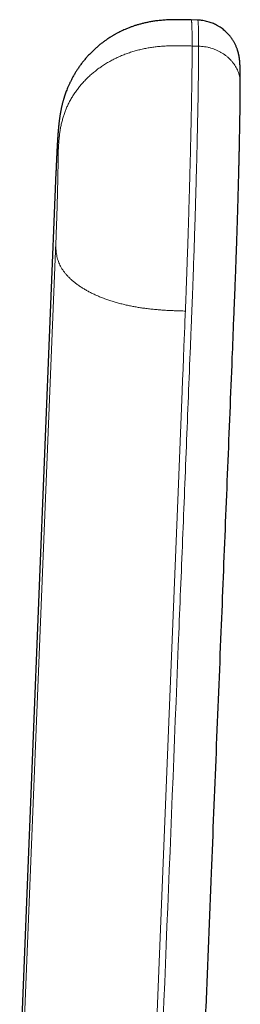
# Model space of a CAD drawing. Header units: millimetres. Extents: x 8 to 709, y 12 to 626.
# Tile 33 of 44: x 411 to 421, y 482 to 528. Entities that reach past the tile are written whole.
import ezdxf

# ---------------------------------------------------------------- set-up
doc = ezdxf.new("R2010")
doc.units = ezdxf.units.MM

msp = doc.modelspace()

# ---------------------------------------------------------------- linework, layer by layer
at = {"color": 7, "linetype": 'Continuous', "lineweight": 30}
for p, q in [((419.421, 527.694), (419.121, 527.703)), ((419.121, 527.702), (419.121, 527.702))]:
    msp.add_line(p, q, dxfattribs=at)
at = {"color": 8, "linetype": 'Continuous', "lineweight": 0}
for p, q in [((419.463, 526.486), (419.163, 526.495)), ((411.177, 478.843), (412.852, 520.387)), ((412.852, 517.387), (411.177, 475.843))]:
    msp.add_line(p, q, dxfattribs=at)
at = {"color": 7, "linetype": 'Continuous', "lineweight": 30, "flags": 128}
msp.add_lwpolyline([(412.856, 520.648), (412.067, 501.075), (411.181, 479.101)], dxfattribs=at)
at = {"color": 8, "linetype": 'Continuous', "lineweight": 0, "flags": 128}
msp.add_lwpolyline([(417.104, 470.947), (418.081, 495.155), (418.51, 505.806), (418.699, 510.492), (418.72, 511.008), (418.741, 511.523), (418.761, 512.039), (418.782, 512.558), (418.795, 512.866), (418.807, 513.178), (418.82, 513.495), (418.826, 513.647), (418.832, 513.796), (418.838, 513.937), (418.843, 514.073), (418.849, 514.206)], dxfattribs=at)
at = {"color": 7, "linetype": 'Continuous', "lineweight": 30}
for points, knots in [([(419.121, 527.703), (419.03, 527.706), (418.852, 527.711), (418.589, 527.716), (418.336, 527.716), (418.092, 527.71), (417.859, 527.697), (417.636, 527.676), (417.429, 527.651), (417.237, 527.62), (417.061, 527.586), (416.893, 527.548), (416.736, 527.507), (416.587, 527.463), (416.444, 527.417), (416.308, 527.368), (416.178, 527.317), (416.059, 527.267), (415.952, 527.219), (415.854, 527.173), (415.768, 527.129), (415.696, 527.091), (415.638, 527.06), (415.59, 527.033), (415.545, 527.007), (415.499, 526.98), (415.451, 526.952), (415.401, 526.921), (415.334, 526.878), (415.249, 526.822), (415.145, 526.75), (415.035, 526.67), (414.92, 526.582), (414.802, 526.484), (414.681, 526.378), (414.557, 526.263), (414.432, 526.137), (414.311, 526.008), (414.197, 525.877), (414.09, 525.746), (413.989, 525.611), (413.894, 525.477), (413.807, 525.347), (413.725, 525.213), (413.646, 525.076), (413.572, 524.938), (413.507, 524.807), (413.449, 524.682), (413.399, 524.565), (413.354, 524.454), (413.316, 524.352), (413.282, 524.258), (413.259, 524.188), (413.243, 524.138), (413.233, 524.109), (413.224, 524.079), (413.215, 524.048), (413.204, 524.013), (413.192, 523.97), (413.178, 523.921), (413.164, 523.868), (413.15, 523.814), (413.137, 523.762), (413.124, 523.707), (413.111, 523.649), (413.098, 523.587), (413.086, 523.527), (413.074, 523.467), (413.064, 523.412), (413.055, 523.364), (413.048, 523.322), (413.041, 523.279), (413.034, 523.235), (413.028, 523.192), (413.022, 523.152), (413.017, 523.115), (413.012, 523.08), (413.008, 523.044), (413.003, 523.01), (412.999, 522.975), (412.995, 522.936), (412.99, 522.895), (412.986, 522.858), (412.983, 522.831), (412.981, 522.806), (412.978, 522.784), (412.976, 522.762), (412.974, 522.738), (412.971, 522.709), (412.968, 522.672), (412.964, 522.631), (412.961, 522.592), (412.958, 522.557), (412.955, 522.523), (412.953, 522.491), (412.95, 522.461), (412.948, 522.432), (412.946, 522.405), (412.944, 522.376), (412.942, 522.347), (412.94, 522.318), (412.938, 522.291), (412.937, 522.268), (412.935, 522.247), (412.934, 522.224), (412.932, 522.197), (412.93, 522.171), (412.929, 522.148), (412.928, 522.126), (412.926, 522.102), (412.925, 522.075), (412.923, 522.046), (412.921, 522.017), (412.919, 521.985), (412.917, 521.953), (412.916, 521.921), (412.914, 521.892), (412.912, 521.865), (412.911, 521.834), (412.909, 521.799), (412.907, 521.762), (412.905, 521.728), (412.903, 521.696), (412.902, 521.665), (412.9, 521.629), (412.898, 521.589), (412.896, 521.543), (412.893, 521.497), (412.891, 521.454), (412.89, 521.417), (412.888, 521.386), (412.887, 521.356), (412.885, 521.323), (412.884, 521.287), (412.882, 521.252), (412.881, 521.223), (412.88, 521.199), (412.879, 521.181), (412.878, 521.164), (412.877, 521.145), (412.876, 521.121), (412.875, 521.092), (412.873, 521.057), (412.871, 521.013), (412.869, 520.959), (412.866, 520.894), (412.863, 520.82), (412.86, 520.738), (412.857, 520.679), (412.856, 520.648)], [0, 0, 0, 0, 0.022676, 0.044523, 0.065557, 0.085786, 0.105213, 0.123837, 0.141657, 0.157282, 0.172223, 0.186476, 0.200035, 0.212891, 0.22504, 0.237476, 0.249052, 0.259759, 0.269588, 0.278533, 0.286588, 0.293747, 0.298739, 0.303174, 0.307358, 0.311774, 0.316431, 0.321327, 0.326465, 0.336216, 0.346734, 0.35802, 0.370073, 0.382894, 0.396228, 0.410295, 0.425088, 0.440599, 0.454316, 0.468535, 0.482773, 0.496407, 0.509433, 0.521853, 0.535714, 0.548742, 0.560942, 0.572322, 0.583072, 0.592986, 0.602073, 0.610378, 0.6181, 0.620794, 0.623415, 0.625963, 0.628497, 0.631614, 0.635467, 0.639771, 0.644685, 0.64955, 0.654133, 0.658435, 0.664168, 0.669516, 0.6749, 0.680343, 0.685999, 0.689866, 0.693861, 0.69798, 0.702225, 0.706568, 0.710511, 0.714165, 0.717405, 0.721465, 0.725344, 0.728383, 0.732709, 0.738482, 0.742283, 0.74543, 0.748278, 0.750921, 0.753633, 0.756435, 0.759575, 0.764884, 0.770343, 0.775518, 0.780184, 0.78455, 0.788849, 0.793347, 0.796784, 0.800497, 0.804396, 0.808442, 0.812607, 0.816296, 0.819278, 0.821763, 0.824829, 0.828617, 0.832253, 0.835206, 0.837823, 0.840989, 0.844684, 0.848223, 0.852172, 0.856008, 0.860196, 0.864349, 0.867915, 0.87089, 0.874601, 0.879122, 0.883628, 0.887635, 0.891274, 0.894943, 0.89867, 0.903548, 0.908752, 0.914185, 0.918998, 0.923031, 0.926088, 0.929169, 0.932682, 0.936834, 0.940467, 0.943625, 0.946104, 0.947905, 0.949292, 0.95122, 0.953688, 0.956694, 0.960239, 0.96432, 0.969924, 0.976297, 0.983436, 0.991338, 1, 1, 1, 1]), ([(421.393, 524.757), (421.393, 524.761), (421.393, 524.781), (421.393, 524.814), (421.393, 524.854), (421.393, 524.888), (421.393, 524.915), (421.393, 524.938), (421.393, 524.961), (421.392, 524.987), (421.392, 525.014), (421.392, 525.044), (421.392, 525.076), (421.392, 525.107), (421.391, 525.136), (421.391, 525.161), (421.391, 525.182), (421.391, 525.201), (421.39, 525.219), (421.39, 525.238), (421.39, 525.259), (421.389, 525.282), (421.389, 525.308), (421.388, 525.335), (421.388, 525.363), (421.387, 525.389), (421.387, 525.413), (421.386, 525.434), (421.386, 525.454), (421.385, 525.476), (421.384, 525.498), (421.384, 525.519), (421.383, 525.537), (421.382, 525.554), (421.382, 525.568), (421.381, 525.581), (421.381, 525.592), (421.38, 525.603), (421.38, 525.613), (421.379, 525.625), (421.379, 525.638), (421.378, 525.652), (421.377, 525.668), (421.376, 525.686), (421.375, 525.703), (421.374, 525.72), (421.373, 525.735), (421.372, 525.75), (421.371, 525.763), (421.37, 525.776), (421.369, 525.788), (421.368, 525.801), (421.366, 525.817), (421.364, 525.834), (421.363, 525.852), (421.361, 525.868), (421.359, 525.882), (421.358, 525.896), (421.355, 525.913), (421.352, 525.936), (421.348, 525.963), (421.344, 525.992), (421.338, 526.024), (421.333, 526.053), (421.327, 526.081), (421.321, 526.11), (421.314, 526.141), (421.306, 526.174), (421.297, 526.21), (421.285, 526.25), (421.271, 526.296), (421.254, 526.347), (421.234, 526.403), (421.21, 526.462), (421.185, 526.521), (421.156, 526.58), (421.126, 526.638), (421.096, 526.692), (421.066, 526.742), (421.036, 526.79), (421.005, 526.836), (420.973, 526.881), (420.94, 526.924), (420.902, 526.971), (420.857, 527.024), (420.804, 527.081), (420.743, 527.143), (420.673, 527.206), (420.593, 527.272), (420.502, 527.339), (420.401, 527.405), (420.299, 527.463), (420.199, 527.512), (420.101, 527.554), (419.999, 527.592), (419.891, 527.625), (419.779, 527.652), (419.662, 527.674), (419.543, 527.689), (419.462, 527.693), (419.421, 527.694)], [0, 0, 0, 0, 0.004013, 0.018847, 0.032259, 0.044244, 0.052659, 0.060227, 0.068181, 0.077125, 0.08706, 0.097987, 0.109906, 0.122269, 0.133439, 0.143307, 0.151871, 0.159131, 0.166022, 0.173562, 0.18261, 0.192576, 0.203531, 0.215478, 0.228282, 0.240918, 0.252019, 0.261583, 0.270434, 0.280929, 0.293217, 0.302504, 0.312228, 0.321019, 0.328752, 0.335426, 0.34104, 0.34622, 0.351831, 0.35788, 0.364442, 0.371928, 0.380401, 0.38985, 0.399042, 0.40795, 0.415704, 0.422887, 0.429592, 0.435817, 0.440917, 0.446922, 0.453884, 0.461786, 0.469405, 0.475914, 0.481456, 0.486224, 0.491568, 0.499766, 0.50937, 0.518559, 0.526501, 0.533829, 0.540618, 0.546869, 0.554727, 0.561584, 0.568644, 0.57663, 0.585579, 0.595521, 0.606481, 0.618062, 0.629374, 0.640401, 0.652162, 0.662786, 0.671923, 0.681348, 0.691397, 0.699733, 0.708456, 0.718287, 0.729834, 0.743098, 0.757232, 0.772882, 0.790022, 0.808615, 0.82861, 0.849939, 0.866764, 0.88425, 0.90235, 0.921009, 0.94017, 0.959768, 0.979735, 1, 1, 1, 1]), ([(419.403, 471.858), (419.407, 471.973), (419.416, 472.199), (419.43, 472.535), (419.443, 472.862), (419.456, 473.18), (419.468, 473.489), (419.48, 473.787), (419.492, 474.075), (419.503, 474.356), (419.514, 474.63), (419.525, 474.897), (419.536, 475.158), (419.546, 475.41), (419.556, 475.654), (419.565, 475.89), (419.574, 476.117), (419.583, 476.335), (419.592, 476.545), (419.6, 476.747), (419.608, 476.94), (419.615, 477.125), (419.622, 477.301), (419.629, 477.469), (419.636, 477.633), (419.642, 477.796), (419.649, 477.96), (419.655, 478.123), (419.662, 478.287), (419.675, 478.621), (419.696, 479.128), (419.723, 479.809), (419.751, 480.5), (419.779, 481.196), (419.882, 483.749), (420.126, 489.793), (420.394, 496.451), (420.613, 501.869), (420.715, 504.409), (420.818, 506.949), (420.92, 509.49), (421.012, 511.778), (421.074, 513.314), (421.106, 514.096), (421.117, 514.377), (421.129, 514.66), (421.14, 514.941), (421.151, 515.209), (421.161, 515.465), (421.17, 515.707), (421.18, 515.954), (421.189, 516.207), (421.198, 516.463), (421.207, 516.724), (421.217, 516.987), (421.226, 517.254), (421.235, 517.524), (421.244, 517.797), (421.252, 518.072), (421.261, 518.351), (421.27, 518.633), (421.278, 518.906), (421.286, 519.168), (421.293, 519.42), (421.3, 519.674), (421.307, 519.928), (421.314, 520.182), (421.32, 520.436), (421.327, 520.689), (421.332, 520.921), (421.337, 521.129), (421.342, 521.316), (421.346, 521.502), (421.35, 521.684), (421.354, 521.86), (421.357, 522.023), (421.36, 522.173), (421.363, 522.312), (421.365, 522.443), (421.368, 522.565), (421.37, 522.676), (421.372, 522.776), (421.373, 522.867), (421.375, 522.952), (421.376, 523.031), (421.377, 523.104), (421.378, 523.173), (421.379, 523.239), (421.38, 523.308), (421.381, 523.383), (421.382, 523.466), (421.384, 523.557), (421.385, 523.654), (421.386, 523.747), (421.387, 523.834), (421.388, 523.915), (421.389, 523.998), (421.39, 524.083), (421.39, 524.166), (421.391, 524.251), (421.392, 524.333), (421.392, 524.411), (421.392, 524.481), (421.393, 524.539), (421.393, 524.588), (421.393, 524.629), (421.393, 524.665), (421.393, 524.697), (421.393, 524.724), (421.393, 524.743), (421.393, 524.754), (421.393, 524.757)], [0, 0, 0, 0, 0.00651, 0.01286, 0.019051, 0.025082, 0.030954, 0.036566, 0.042024, 0.047329, 0.052479, 0.057577, 0.062514, 0.067291, 0.071908, 0.076365, 0.080661, 0.084798, 0.088774, 0.092591, 0.096247, 0.099743, 0.103079, 0.106255, 0.109271, 0.112408, 0.115492, 0.118586, 0.121689, 0.124803, 0.137543, 0.150447, 0.163516, 0.176743, 0.190009, 0.30846, 0.519978, 0.56805, 0.616122, 0.664195, 0.71227, 0.760374, 0.794135, 0.799448, 0.804768, 0.810105, 0.815464, 0.820849, 0.825243, 0.829655, 0.83408, 0.838513, 0.842957, 0.847414, 0.851882, 0.856361, 0.860853, 0.865356, 0.869889, 0.874466, 0.879086, 0.883749, 0.887865, 0.892016, 0.8962, 0.900418, 0.90467, 0.908956, 0.913275, 0.917628, 0.9209, 0.92419, 0.9275, 0.93082, 0.934039, 0.937115, 0.939886, 0.942532, 0.945051, 0.947444, 0.949712, 0.951664, 0.953513, 0.955257, 0.956897, 0.958434, 0.959866, 0.961255, 0.962707, 0.964353, 0.966195, 0.968232, 0.970463, 0.97289, 0.974739, 0.976687, 0.978734, 0.98088, 0.983097, 0.985215, 0.987551, 0.989712, 0.991698, 0.993509, 0.994833, 0.996045, 0.997144, 0.998132, 0.99901, 0.999681, 1, 1, 1, 1])]:
    msp.add_open_spline(points, degree=3, knots=knots, dxfattribs=at)
at = {"color": 8, "linetype": 'Continuous', "lineweight": 0}
for points, knots in [([(419.163, 526.495), (419.163, 526.55), (419.163, 526.659), (419.162, 526.809), (419.161, 526.949), (419.16, 527.076), (419.158, 527.191), (419.155, 527.293), (419.153, 527.382), (419.15, 527.459), (419.147, 527.526), (419.143, 527.582), (419.139, 527.628), (419.135, 527.664), (419.13, 527.689), (419.125, 527.702), (419.122, 527.702), (419.121, 527.702)], [0, 0, 0, 0, 0.071191, 0.142059, 0.212638, 0.28296, 0.353055, 0.422953, 0.488701, 0.554321, 0.619834, 0.68526, 0.75062, 0.819891, 0.889132, 0.958367, 1, 1, 1, 1]), ([(419.463, 526.486), (419.463, 526.594), (419.462, 526.81), (419.46, 527.076), (419.455, 527.298), (419.449, 527.47), (419.442, 527.597), (419.433, 527.67), (419.425, 527.7), (419.421, 527.693), (419.421, 527.692)], [0, 0, 0, 0, 0.143419, 0.28566, 0.42698, 0.567615, 0.707777, 0.847666, 0.987473, 1, 1, 1, 1]), ([(419.163, 526.496), (419.084, 526.498), (418.927, 526.503), (418.691, 526.508), (418.454, 526.51), (418.216, 526.508), (417.978, 526.499), (417.74, 526.484), (417.508, 526.462), (417.283, 526.432), (417.065, 526.396), (416.848, 526.352), (416.632, 526.3), (416.418, 526.239), (416.206, 526.17), (415.997, 526.093), (415.792, 526.007), (415.59, 525.912), (415.393, 525.81), (415.2, 525.699), (415.017, 525.583), (414.843, 525.462), (414.679, 525.337), (414.52, 525.206), (414.369, 525.07), (414.222, 524.925), (414.079, 524.773), (413.943, 524.612), (413.815, 524.446), (413.697, 524.276), (413.588, 524.103), (413.491, 523.929), (413.405, 523.757), (413.329, 523.586), (413.261, 523.413), (413.202, 523.238), (413.148, 523.056), (413.101, 522.866), (413.062, 522.669), (413.03, 522.471), (413.006, 522.273), (412.988, 522.076), (412.975, 521.878), (412.965, 521.681), (412.96, 521.549), (412.957, 521.484)], [0, 0, 0, 0, 0.024235, 0.048498, 0.072809, 0.097182, 0.121631, 0.146167, 0.170802, 0.193481, 0.216259, 0.239144, 0.26214, 0.28525, 0.308474, 0.331809, 0.35525, 0.378789, 0.402414, 0.426112, 0.449868, 0.472303, 0.494758, 0.517218, 0.539664, 0.562083, 0.585812, 0.609476, 0.63306, 0.656551, 0.679941, 0.703221, 0.725068, 0.746814, 0.768459, 0.790006, 0.811461, 0.835302, 0.859044, 0.882695, 0.906268, 0.929771, 0.953218, 0.976622, 1, 1, 1, 1]), ([(417.404, 470.938), (417.777, 480.187), (418.181, 490.207), (418.616, 500.998), (418.71, 503.31), (418.803, 505.622), (418.896, 507.935), (418.989, 510.248), (419.056, 511.901), (419.096, 512.895), (419.11, 513.23), (419.123, 513.567), (419.136, 513.893), (419.149, 514.204), (419.161, 514.501), (419.173, 514.804), (419.185, 515.125), (419.197, 515.461), (419.21, 515.804), (419.226, 516.245), (419.245, 516.795), (419.267, 517.459), (419.288, 518.129), (419.309, 518.804), (419.329, 519.478), (419.348, 520.148), (419.365, 520.805), (419.382, 521.447), (419.396, 522.07), (419.41, 522.673), (419.422, 523.253), (419.433, 523.809), (419.442, 524.337), (419.449, 524.836), (419.455, 525.304), (419.46, 525.737), (419.462, 526.137), (419.463, 526.369), (419.463, 526.486)], [0, 0, 0, 0, 0.500021, 0.541689, 0.583358, 0.625026, 0.666695, 0.708363, 0.750096, 0.756044, 0.762081, 0.768231, 0.774241, 0.779745, 0.785045, 0.790147, 0.795636, 0.801555, 0.80713, 0.812694, 0.823207, 0.833704, 0.844203, 0.854717, 0.865265, 0.875803, 0.886253, 0.896634, 0.906961, 0.917253, 0.927522, 0.937783, 0.948051, 0.958338, 0.968661, 0.979033, 0.989473, 1, 1, 1, 1]), ([(418.849, 514.206), (418.851, 514.255), (418.855, 514.352), (418.861, 514.501), (418.867, 514.652), (418.873, 514.808), (418.879, 514.972), (418.885, 515.143), (418.892, 515.317), (418.898, 515.488), (418.904, 515.657), (418.911, 515.824), (418.918, 516.036), (418.927, 516.293), (418.938, 516.598), (418.948, 516.905), (418.959, 517.214), (418.969, 517.531), (418.98, 517.856), (418.99, 518.188), (419, 518.521), (419.01, 518.856), (419.02, 519.19), (419.03, 519.518), (419.039, 519.838), (419.048, 520.149), (419.056, 520.458), (419.064, 520.763), (419.072, 521.071), (419.08, 521.381), (419.087, 521.693), (419.095, 522), (419.102, 522.303), (419.108, 522.6), (419.114, 522.886), (419.12, 523.161), (419.125, 523.425), (419.13, 523.684), (419.135, 523.937), (419.139, 524.189), (419.143, 524.439), (419.147, 524.687), (419.15, 524.927), (419.153, 525.16), (419.156, 525.384), (419.158, 525.596), (419.16, 525.795), (419.161, 525.983), (419.162, 526.163), (419.163, 526.335), (419.163, 526.442), (419.163, 526.495)], [0, 0, 0, 0, 0.011938, 0.023814, 0.035807, 0.048098, 0.060872, 0.074314, 0.087766, 0.100867, 0.113394, 0.125906, 0.138406, 0.1607, 0.182965, 0.20521, 0.227443, 0.24967, 0.273246, 0.296833, 0.320439, 0.344075, 0.367748, 0.391469, 0.413831, 0.436097, 0.458275, 0.480374, 0.502402, 0.525698, 0.548933, 0.572117, 0.595257, 0.618364, 0.641444, 0.663188, 0.684922, 0.706653, 0.728386, 0.750128, 0.773204, 0.796306, 0.819442, 0.842618, 0.865845, 0.889131, 0.911149, 0.933236, 0.955401, 0.977652, 1, 1, 1, 1]), ([(421.392, 524.757), (421.392, 524.774), (421.393, 524.829), (421.385, 524.922), (421.368, 525.038), (421.341, 525.155), (421.304, 525.272), (421.258, 525.388), (421.202, 525.499), (421.139, 525.605), (421.069, 525.705), (420.991, 525.801), (420.906, 525.892), (420.813, 525.979), (420.714, 526.059), (420.61, 526.134), (420.5, 526.201), (420.386, 526.262), (420.269, 526.316), (420.15, 526.362), (420.022, 526.403), (419.886, 526.438), (419.744, 526.464), (419.603, 526.482), (419.509, 526.486), (419.463, 526.488)], [0, 0, 0, 0, 0.0190114, 0.0618415, 0.1056503, 0.1503691, 0.1959181, 0.2422062, 0.2891319, 0.3326142, 0.376448, 0.4205371, 0.464782, 0.5090812, 0.5533324, 0.5974338, 0.6412859, 0.6847924, 0.7278618, 0.7704081, 0.8123517, 0.8609108, 0.9084285, 0.9548161, 1, 1, 1, 1]), ([(412.852, 520.387), (412.855, 520.441), (412.859, 520.549), (412.866, 520.702), (412.872, 520.848), (412.879, 520.987), (412.885, 521.117), (412.891, 521.239), (412.897, 521.348), (412.902, 521.446), (412.908, 521.532), (412.913, 521.609), (412.918, 521.677), (412.922, 521.736), (412.927, 521.787), (412.931, 521.829), (412.935, 521.86), (412.939, 521.88), (412.943, 521.888), (412.946, 521.884), (412.949, 521.868), (412.951, 521.841), (412.953, 521.804), (412.954, 521.759), (412.956, 521.704), (412.957, 521.64), (412.957, 521.568), (412.957, 521.512), (412.957, 521.484)], [0, 0, 0, 0, 0.040001, 0.08, 0.12, 0.159999, 0.199996, 0.239996, 0.279998, 0.316665, 0.353331, 0.389997, 0.426663, 0.46333, 0.499999, 0.54, 0.579999, 0.619998, 0.659996, 0.699994, 0.739994, 0.779996, 0.816663, 0.853329, 0.889997, 0.926664, 0.963331, 1, 1, 1, 1]), ([(412.957, 521.484), (412.957, 521.451), (412.957, 521.386), (412.956, 521.277), (412.955, 521.158), (412.954, 521.03), (412.952, 520.894), (412.95, 520.75), (412.947, 520.603), (412.945, 520.454), (412.941, 520.304), (412.938, 520.15), (412.935, 519.991), (412.931, 519.828), (412.926, 519.658), (412.922, 519.479), (412.917, 519.294), (412.911, 519.106), (412.906, 518.918), (412.9, 518.729), (412.894, 518.541), (412.888, 518.36), (412.882, 518.186), (412.876, 518.019), (412.87, 517.855), (412.864, 517.695), (412.858, 517.538), (412.854, 517.437), (412.852, 517.387)], [0, 0, 0, 0, 0.040002, 0.080001, 0.120001, 0.16, 0.199999, 0.239999, 0.280001, 0.316667, 0.353334, 0.39, 0.426666, 0.463333, 0.500001, 0.540003, 0.580002, 0.620001, 0.659999, 0.699997, 0.739997, 0.78, 0.816665, 0.85333, 0.889997, 0.926665, 0.963332, 1, 1, 1, 1]), ([(412.856, 520.648), (412.856, 520.637), (412.853, 520.588), (412.853, 520.501), (412.853, 520.425), (412.852, 520.387)], [0, 0, 0, 0, 0.126609, 0.563537, 1, 1, 1, 1]), ([(412.852, 517.387), (412.852, 517.348), (412.852, 517.269), (412.854, 517.151), (412.86, 517.032), (412.872, 516.913), (412.89, 516.794), (412.915, 516.674), (412.949, 516.558), (412.991, 516.445), (413.04, 516.335), (413.099, 516.226), (413.166, 516.117), (413.244, 516.009), (413.331, 515.902), (413.427, 515.796), (413.534, 515.692), (413.65, 515.589), (413.775, 515.489), (413.909, 515.391), (414.05, 515.298), (414.195, 515.209), (414.345, 515.125), (414.501, 515.043), (414.664, 514.965), (414.836, 514.89), (415.017, 514.816), (415.207, 514.745), (415.403, 514.679), (415.603, 514.617), (415.806, 514.56), (416.01, 514.509), (416.212, 514.463), (416.412, 514.423), (416.614, 514.386), (416.817, 514.354), (417.029, 514.325), (417.249, 514.298), (417.478, 514.276), (417.708, 514.257), (417.936, 514.242), (418.165, 514.23), (418.393, 514.22), (418.621, 514.213), (418.773, 514.208), (418.849, 514.206)], [0, 0, 0, 0, 0.024236, 0.0485, 0.072811, 0.097185, 0.121635, 0.146172, 0.170808, 0.193487, 0.216266, 0.239152, 0.262149, 0.285259, 0.308484, 0.331819, 0.355261, 0.3788, 0.402426, 0.426124, 0.44988, 0.472316, 0.494771, 0.51723, 0.539676, 0.562095, 0.585824, 0.609487, 0.633071, 0.656562, 0.679951, 0.70323, 0.725077, 0.746822, 0.768466, 0.790013, 0.811467, 0.835307, 0.859048, 0.882699, 0.906271, 0.929774, 0.953219, 0.976622, 1, 1, 1, 1])]:
    msp.add_open_spline(points, degree=3, knots=knots, dxfattribs=at)

doc.saveas('drawing.dxf')
